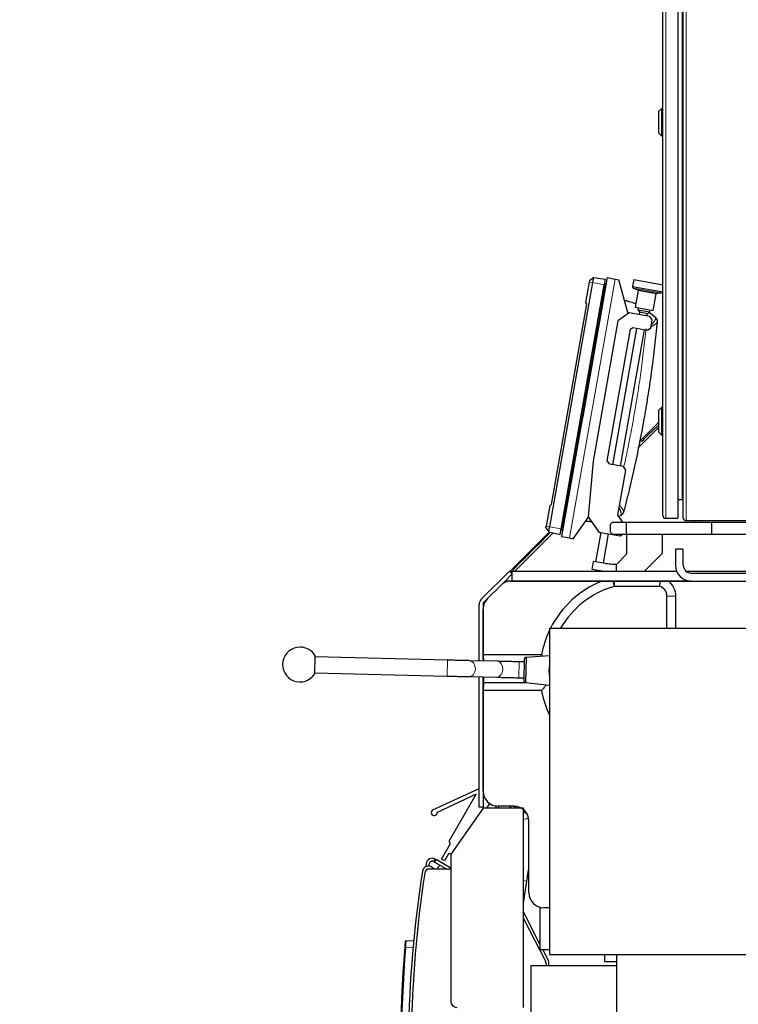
# Model space of a CAD drawing. Header units: inches. Extents: x 0 to 20790, y -12 to 14700.
# Tile 139 of 191: x 8744 to 9466, y 6062 to 7050. Entities that reach past the tile are written whole.
import ezdxf

# ---------------------------------------------------------------- set-up
doc = ezdxf.new("R2010")
doc.units = ezdxf.units.IN
doc.layers.add('1', color=7, linetype='Continuous', true_color=0xffffff)
doc.layers.add('254', color=7, linetype='Continuous', true_color=0xffffff)
doc.styles.add('latin_extended', font='simplex.shx')
doc.dimstyles.get("Standard").update_dxf_attribs({"dimtxt": 0.18, "dimasz": 0.18, "dimexe": 0.18, "dimexo": 0.0625, "dimgap": 0.09, "dimtad": 0, "dimtih": 1, "dimtoh": 1, "dimdec": 4, "dimzin": 0, "dimdsep": 46, "dimtxsty": 'Standard', "dimcen": 0.09, "dimadec": 0, "dimazin": 0, "dimtfac": 1, "dimtdec": 4, "dimtofl": 0, "dimtmove": 0, "dimatfit": 3, "dimfxl": 1, "dimtolj": 1, "dimtzin": 0, "dimarcsym": 0})

# ---------------------------------------------------------------- blocks, each defined once
blk = doc.blocks.new('_U2')
at = {"layer": '254', "color": 3, "linetype": 'Continuous', "lineweight": 13, "transparency": 16777216}
for p, q in [((10175.51, 7381.75), (8623.02, 7381.75)), ((8658.02, 5047.06), (8658.02, 7259.25)), ((10017.7, 4924.56), (8623.02, 4924.56))]:
    blk.add_line(p, q, dxfattribs=at)
at = {"layer": '254', "color": 3, "transparency": 16777216}
for points in [[(8678.44, 7259.25), (8637.61, 7259.25), (8658.02, 7381.75)], [(8637.61, 5047.06), (8678.44, 5047.06), (8658.02, 4924.56)]]:
    blk.add_solid(points, dxfattribs=at)
at = {"layer": 'Defpoints', "color": 0, "transparency": 16777216}
for p in [(8658.02, 7381.75), (10210.51, 7381.75), (10052.7, 4924.56)]:
    blk.add_point(p, dxfattribs=at)
at = {"layer": '254', "color": 2, "lineweight": 13, "transparency": 16777216, "insert": (8474.27, 5937.32), "char_height": 122.5, "attachment_point": 1, "rotation": 90, "style": 'latin_extended'}
blk.add_mtext('\\A1;2457', dxfattribs=at)
blk = doc.blocks.new('_U9')
at = {"layer": '254', "color": 3, "linetype": 'Continuous', "lineweight": 13, "transparency": 16777216}
for p, q in [((10052.7, 4959.56), (10052.7, 8046.75)), ((10210.51, 7416.75), (10210.51, 8046.75)), ((10052.7, 8011.75), (9376.03, 8011.75)), ((9930.2, 8011.75), (9807.7, 8011.75)), ((10052.7, 8011.75), (10210.51, 8011.75)), ((10333.01, 8011.75), (10455.51, 8011.75))]:
    blk.add_line(p, q, dxfattribs=at)
at = {"layer": '254', "color": 3, "transparency": 16777216}
for points in [[(9930.2, 7991.33), (9930.2, 8032.17), (10052.7, 8011.75)], [(10333.01, 8032.17), (10333.01, 7991.33), (10210.51, 8011.75)]]:
    blk.add_solid(points, dxfattribs=at)
at = {"layer": 'Defpoints', "color": 0, "transparency": 16777216}
for p in [(10210.51, 8011.75), (10210.51, 7381.75), (10052.7, 4924.56)]:
    blk.add_point(p, dxfattribs=at)
at = {"layer": '254', "color": 2, "lineweight": 13, "transparency": 16777216, "insert": (9437.28, 8195.5), "char_height": 122.5, "attachment_point": 1, "style": 'latin_extended'}
blk.add_mtext('\\A1;158', dxfattribs=at)

msp = doc.modelspace()

# ---------------------------------------------------------------- linework, layer by layer
at = {"layer": '1', "color": 110, "linetype": 'Continuous', "lineweight": 13}
for p, q in [((9413.495, 7347.057), (9413.495, 6547.057)), ((9393.07, 7344.557), (9393.07, 6549.557)), ((9409.395, 6568.557), (9409.395, 7325.557)), ((9342.112, 6789.808), (9296.269, 6529.818)), ((9316.189, 6786.763), (9319.634, 6786.155)), ((9319.634, 6786.155), (9331.158, 6784.123)), ((9332.611, 6783.516), (9331.668, 6783.682)), ((9360.833, 6780.625), (9388.346, 6775.774)), ((9364.922, 6778.844), (9383.895, 6775.499)), ((9365.214, 6778.299), (9383.433, 6775.087)), ((9427.695, 6547.057), (9427.695, 6545.557)), ((9272.951, 6541.546), (9276.395, 6540.938)), ((9276.395, 6540.938), (9287.92, 6538.906)), ((9289.494, 6538.987), (9288.552, 6539.154)), ((9339.765, 6486.557), (9341.28, 6481.182)), ((9403.195, 6471.557), (9394.195, 6471.557)), ((9173.555, 6391.177), (9173.947, 6407.172)), ((9245.536, 6389.492), (9245.927, 6405.487)), ((9162.395, 6207.019), (9160.895, 6204.421)), ((9250.196, 6185.915), (9253.545, 6185.408)), ((9139.342, 6119.185), (9131.852, 6118.792))]:
    msp.add_line(p, q, dxfattribs=at)
at = {"layer": '1', "color": 2, "linetype": 'Continuous', "lineweight": 25}
for p, q in [((9390.07, 6552.557), (9390.07, 7341.557)), ((9405.07, 7344.557), (9405.07, 6549.557)), ((9410.695, 6549.857), (9410.695, 7344.257)), ((9389.07, 6961.157), (9386.07, 6958.157)), ((9390.07, 6961.157), (9389.07, 6961.157)), ((9389.07, 6933.157), (9389.07, 6961.157)), ((9386.07, 6936.157), (9386.07, 6958.157)), ((9386.07, 6936.157), (9389.07, 6933.157)), ((9389.07, 6933.157), (9390.07, 6933.157)), ((9334.233, 6791.197), (9288.39, 6531.208)), ((9316.452, 6788.251), (9320.525, 6791.211)), ((9320.525, 6791.211), (9319.634, 6786.155)), ((9320.525, 6791.211), (9332.121, 6789.581)), ((9334.233, 6791.197), (9342.112, 6789.808)), ((9319.634, 6786.155), (9276.395, 6540.938)), ((9287.92, 6538.906), (9331.158, 6784.123)), ((9316.189, 6786.763), (9312.556, 6766.156)), ((9316.452, 6788.251), (9316.189, 6786.763)), ((9332.121, 6789.581), (9331.158, 6784.123)), ((9332.871, 6783.47), (9332.864, 6783.471)), ((9332.89, 6783.617), (9332.896, 6783.615)), ((9342.112, 6789.808), (9346.051, 6789.113)), ((9355.205, 6754.951), (9346.051, 6789.113)), ((9360.868, 6789.22), (9359.642, 6782.265)), ((9359.642, 6782.265), (9390.026, 6776.907)), ((9360.868, 6789.22), (9390.071, 6784.071)), ((9360.833, 6780.625), (9364.922, 6778.844)), ((9365.214, 6778.299), (9362.262, 6761.558)), ((9380.481, 6758.345), (9383.433, 6775.087)), ((9383.895, 6775.499), (9388.346, 6775.774)), ((9390.026, 6776.907), (9390.07, 6777.159)), ((9313.51, 6764.503), (9278.046, 6563.379)), ((9312.556, 6766.156), (9313.51, 6764.503)), ((9362.262, 6761.558), (9380.481, 6758.345)), ((9356.425, 6755.806), (9344.84, 6747.694)), ((9377.106, 6752.159), (9356.425, 6755.806)), ((9365.463, 6760.993), (9365.116, 6759.024)), ((9365.116, 6759.024), (9366.738, 6756.707)), ((9365.116, 6759.024), (9376.933, 6756.94)), ((9366.738, 6756.707), (9366.273, 6754.069)), ((9366.738, 6756.707), (9374.616, 6755.317)), ((9374.151, 6752.68), (9374.616, 6755.317)), ((9374.616, 6755.317), (9376.933, 6756.94)), ((9376.406, 6756.57), (9382.62, 6751.356)), ((9376.933, 6756.94), (9377.281, 6758.909)), ((9379.539, 6748.684), (9377.106, 6752.159)), ((9344.84, 6747.694), (9320.009, 6606.867)), ((9378.15, 6740.805), (9379.539, 6748.684)), ((9334.317, 6607.39), (9357.586, 6739.354)), ((9363.842, 6740.282), (9339.705, 6603.394)), ((9347.583, 6602.004), (9371.72, 6738.893)), ((9357.586, 6739.354), (9359.903, 6740.976)), ((9359.903, 6740.976), (9374.675, 6738.372)), ((9374.675, 6738.372), (9378.15, 6740.805)), ((9389.07, 6661.157), (9386.07, 6658.157)), ((9386.07, 6636.157), (9386.07, 6658.157)), ((9390.07, 6661.157), (9389.07, 6661.157)), ((9389.07, 6633.157), (9389.07, 6661.157)), ((9386.069, 6646.012), (9366.258, 6626.202)), ((9378.793, 6636.327), (9386.07, 6643.33)), ((9364.939, 6619.83), (9386.07, 6640.961)), ((9371.234, 6629.399), (9378.439, 6636.333)), ((9378.439, 6636.333), (9378.793, 6636.327)), ((9386.07, 6636.157), (9389.07, 6633.157)), ((9389.07, 6633.157), (9390.07, 6633.157)), ((9368.683, 6626.597), (9371.227, 6629.046)), ((9371.227, 6629.046), (9371.234, 6629.399)), ((9320.009, 6606.867), (9315.119, 6550.977)), ((9336.75, 6603.914), (9334.317, 6607.39)), ((9350.538, 6601.483), (9336.75, 6603.914)), ((9344.983, 6552.707), (9352.971, 6598.008)), ((9352.971, 6598.008), (9350.538, 6601.483)), ((9405.07, 6568.557), (9409.395, 6568.557)), ((9276.584, 6562.152), (9272.951, 6541.546)), ((9278.046, 6563.379), (9276.584, 6562.152)), ((9300.208, 6529.124), (9315.314, 6550.698)), ((9315.119, 6550.977), (9325.753, 6535.789)), ((9339.695, 6545.557), (9337.695, 6543.557)), ((9339.695, 6545.557), (9353.695, 6545.557)), ((9349.99, 6545.557), (9344.983, 6552.707)), ((9347.485, 6552.097), (9345.832, 6551.495)), ((9353.695, 6545.557), (9439.452, 6545.557)), ((9353.695, 6533.557), (9353.695, 6545.557)), ((9393.07, 6549.557), (9405.07, 6549.557)), ((9787.895, 6547.057), (9413.495, 6547.057)), ((9421.695, 6547.057), (9421.695, 6545.557)), ((9439.452, 6545.557), (9496.195, 6545.557)), ((9439.452, 6533.557), (9439.452, 6545.557)), ((9275.863, 6535.807), (9236.354, 6496.298)), ((9241.666, 6496.557), (9280.03, 6534.922)), ((9270.77, 6529.039), (9277.244, 6535.513)), ((9272.688, 6540.057), (9272.951, 6541.546)), ((9272.688, 6540.057), (9275.504, 6535.883)), ((9275.504, 6535.883), (9276.395, 6540.938)), ((9275.504, 6535.883), (9286.957, 6533.448)), ((9286.957, 6533.448), (9287.92, 6538.906)), ((9289.373, 6538.3), (9288.257, 6537.481)), ((9289.373, 6538.3), (9288.257, 6537.482)), ((9289.72, 6538.79), (9289.72, 6538.79)), ((9289.727, 6538.789), (9289.72, 6538.79)), ((9289.723, 6538.79), (9289.72, 6538.79)), ((9289.72, 6538.789), (9289.72, 6538.789)), ((9289.754, 6538.94), (9289.747, 6538.941)), ((9327.723, 6535.442), (9322.506, 6505.853)), ((9325.753, 6535.789), (9347.419, 6531.969)), ((9330.384, 6504.464), (9335.601, 6534.053)), ((9337.695, 6535.557), (9337.695, 6543.557)), ((9337.695, 6535.557), (9339.695, 6533.557)), ((9264.052, 6521.968), (9270.77, 6528.685)), ((9270.77, 6528.685), (9270.77, 6529.039)), ((9288.39, 6531.208), (9296.269, 6529.818)), ((9296.269, 6529.818), (9300.208, 6529.124)), ((9339.695, 6533.557), (9353.695, 6533.557)), ((9347.419, 6531.969), (9349.687, 6533.557)), ((9353.695, 6533.557), (9353.695, 6513.888)), ((9353.695, 6533.557), (9439.452, 6533.557)), ((9389.695, 6514.557), (9389.695, 6533.557)), ((9439.452, 6533.557), (9496.195, 6533.557)), ((9249.91, 6507.826), (9256.628, 6514.543)), ((9256.628, 6514.897), (9263.699, 6521.968)), ((9256.628, 6514.543), (9256.628, 6514.897)), ((9263.699, 6521.968), (9264.052, 6521.968)), ((9371.696, 6496.558), (9389.695, 6514.557)), ((9410.695, 6518.557), (9402.695, 6518.557)), ((9402.695, 6518.557), (9402.695, 6502.557)), ((9410.695, 6502.557), (9410.695, 6518.557)), ((9242.486, 6500.755), (9249.557, 6507.826)), ((9249.557, 6507.826), (9249.91, 6507.826)), ((9319.183, 6498.316), (9320.572, 6506.194)), ((9332.39, 6504.11), (9320.572, 6506.194)), ((9353.461, 6513.323), (9343.452, 6503.314)), ((9208.039, 6468.587), (9236.052, 6496.6)), ((9236.052, 6496.6), (9238.88, 6493.772)), ((9237.369, 6495.284), (9242.486, 6500.401)), ((9238.895, 6496.557), (9403.864, 6496.557)), ((9238.895, 6486.557), (9238.895, 6496.557)), ((9242.486, 6500.401), (9242.486, 6500.755)), ((9329.154, 6496.557), (9319.183, 6498.316)), ((9323.284, 6497.312), (9326.731, 6496.704)), ((9343.194, 6503.141), (9343.194, 6496.558)), ((9413.413, 6496.557), (9549.5, 6496.557)), ((9418.695, 6494.557), (9780.269, 6494.557)), ((9231.666, 6486.557), (9209.695, 6464.587)), ((9238.88, 6493.772), (9231.666, 6486.557)), ((9339.106, 6486.557), (9231.666, 6486.557)), ((9237.922, 6486.557), (9329.13, 6486.557)), ((9238.88, 6493.772), (9238.895, 6493.787)), ((9238.895, 6486.557), (9339.113, 6486.557)), ((9387.371, 6486.557), (9340.817, 6486.557)), ((9418.588, 6486.557), (9341.48, 6486.557)), ((9341.481, 6486.557), (9418.596, 6486.557)), ((9395.857, 6486.557), (9418.596, 6486.557)), ((9418.695, 6486.557), (9780.269, 6486.557)), ((9214.086, 6468.948), (9227.296, 6482.158)), ((9386.753, 6481.225), (9341.435, 6481.225)), ((9394.195, 6439.157), (9394.195, 6471.557)), ((9403.195, 6439.157), (9403.195, 6471.557)), ((9205.695, 6406.425), (9205.695, 6462.93)), ((9209.695, 6464.587), (9209.695, 6406.335)), ((9209.695, 6412.557), (9209.695, 6458.348)), ((9276.345, 6439.157), (9575.545, 6439.157)), ((9276.345, 6439.157), (9276.345, 6111.557)), ((9040.571, 6393.433), (9041.011, 6411.428)), ((9173.947, 6407.172), (9040.987, 6410.428)), ((9223.723, 6406.015), (9196.124, 6406.644)), ((9209.695, 6406.334), (9209.695, 6412.557)), ((9268.346, 6412.557), (9209.695, 6412.557)), ((9209.695, 6412.557), (9209.913, 6406.33)), ((9250.925, 6405.365), (9245.927, 6405.487)), ((9250.99, 6408.034), (9250.469, 6386.7)), ((9252.861, 6409.981), (9252.242, 6384.664)), ((9276.345, 6411.496), (9252.861, 6409.981)), ((9040.595, 6394.433), (9173.555, 6391.177)), ((9195.759, 6390.648), (9223.358, 6390.019)), ((9205.695, 6259.572), (9205.695, 6390.42)), ((9209.695, 6376.557), (9209.695, 6390.331)), ((9209.695, 6390.328), (9209.695, 6278.263)), ((9209.975, 6390.325), (9209.975, 6384.557)), ((9245.536, 6389.492), (9250.534, 6389.37)), ((9209.975, 6384.557), (9209.695, 6376.557)), ((9209.695, 6275.548), (9209.695, 6376.557)), ((9268.346, 6376.557), (9209.695, 6376.557)), ((9253.178, 6384.557), (9209.975, 6384.557)), ((9252.242, 6384.664), (9276.345, 6381.922)), ((9159.28, 6256.792), (9205.695, 6278.399)), ((9209.695, 6278.264), (9209.695, 6259.572)), ((9202.767, 6272.624), (9163.532, 6254.359)), ((9175.612, 6225.529), (9202.767, 6272.624)), ((9209.571, 6258.514), (9178.281, 6213.826)), ((9209.695, 6259.572), (9205.695, 6259.572)), ((9250.195, 6258.514), (9209.571, 6258.514)), ((9215.913, 6263.391), (9213.1, 6258.513)), ((9240.705, 6260.557), (9224.686, 6260.557)), ((9240.362, 6260.558), (9243.902, 6258.514)), ((9250.195, 6058.561), (9250.195, 6258.514)), ((9250.195, 6254.881), (9253.853, 6252.769)), ((9255.695, 6173.548), (9255.695, 6245.567)), ((9167.782, 6207.414), (9176.921, 6223.265)), ((9176.921, 6223.265), (9175.612, 6225.529)), ((9174.9, 6212.751), (9170.814, 6205.665)), ((9177.68, 6212.746), (9174.9, 6212.751)), ((9177.195, 6210.384), (9177.195, 6064.561)), ((9152.562, 6202.95), (9152.254, 6200.023)), ((9155.318, 6200.472), (9155.545, 6202.637)), ((9160.298, 6197.561), (9158.518, 6199.078)), ((9160.029, 6204.921), (9161.529, 6207.519)), ((9160.895, 6204.421), (9160.029, 6204.921)), ((9160.895, 6204.421), (9172.778, 6197.56)), ((9161.529, 6207.519), (9162.395, 6207.019)), ((9177.196, 6198.474), (9162.395, 6207.019)), ((9163.327, 6197.561), (9166.444, 6201.217)), ((9170.814, 6205.665), (9167.782, 6207.414)), ((9155.978, 6197.561), (9177.195, 6197.561)), ((9250.195, 6163.31), (9253.545, 6185.408)), ((9266.695, 6159.099), (9266.695, 6116.557)), ((9276.347, 6158.557), (9270.686, 6158.557)), ((9266.695, 6122.115), (9250.196, 6154.497)), ((9250.196, 6147.889), (9272.482, 6104.149)), ((9132.333, 6125.308), (9139.95, 6125.708)), ((9266.695, 6116.557), (9276.346, 6116.557)), ((9275.155, 6105.511), (9269.526, 6116.558)), ((9276.345, 6111.557), (9575.545, 6111.557)), ((9331.695, 6111.557), (9331.695, 6104.557)), ((9343.645, 6111.557), (9343.645, 5958.557)), ((9257.695, 6100.561), (9257.695, 6050.561)), ((9257.695, 6100.561), (9343.645, 6100.561)), ((9272.809, 6102.788), (9272.809, 6100.559)), ((9275.809, 6100.559), (9275.809, 6102.788)), ((9331.695, 6104.557), (9343.648, 6104.557))]:
    msp.add_line(p, q, dxfattribs=at)
for centre, radius, start, end in [((9361.632, 6782.459), 2, 185.575785, 246.459284), ((9364.722, 6778.386), 0.5, 350, 66.459284), ((9383.926, 6775), 0.5, 93.540716, 170), ((9388.222, 6777.77), 2, 273.540716, 334.424215), ((9409.395, 6567.257), 1.3, 0, 90), ((9393.07, 6552.557), 3, 180, 270), ((9413.495, 6549.857), 2.8, 180, 270), ((9352.895, 6513.888), 0.8, 315, 0), ((9323.458, 6498.296), 1, 216.335116, 260), ((9326.905, 6497.688), 1, 260, 303.664884), ((9342.886, 6503.879), 0.8, 292.614253, 315), ((9418.695, 6502.557), 16, 180, 270), ((9418.695, 6502.557), 8, 180, 270), ((9365.695, 6394.557), 99, 111.675137, 153.223504), ((9384.195, 6471.557), 19, 0, 52.136354), ((9365.695, 6394.557), 90, 105.740549, 150.292933), ((9343.993, 6471.557), 10, 104.817624, 105.740549), ((9384.195, 6471.557), 10, 0, 75.182376), ((9213.695, 6462.93), 8, 135, 180), ((9365.695, 6394.557), 99, 154.491666, 169.524318), ((9025.787, 6402.798), 17.5, 90, 327.64765), ((9025.787, 6402.798), 17.5, 29.547096, 90), ((9290.718, 6396.39), 15, 163.366875, 180), ((9290.718, 6396.39), 15, 180, 196.633125), ((9365.695, 6394.557), 99, 190.475682, 205.508509), ((9160.546, 6254.072), 3, 114.962938, 5.494194), ((9158.529, 6202.323), 6, 60, 173.99935), ((9183.195, 6210.384), 6, 145, 180), ((9154.626, 6194.512), 6, 49.55, 171.176235), ((9158.529, 6202.323), 3, 60, 173.99935), ((10337.459, 6010.897), 1203, 171.176235, 187.058833), ((10337.255, 6011.98), 1200, 171.308528, 186.912228), ((9155.978, 6192.561), 5, 90, 171.308528), ((9154.626, 6194.512), 3, 81.412273, 168.038658), ((10326.619, 6017.508), 1200, 175.154216, 184.845784), ((9132.385, 6124.31), 1, 93, 174.889549), ((10326.567, 6017.508), 1199, 175.154216, 184.845784), ((9269.809, 6102.788), 3, 0, 27), ((9269.809, 6102.788), 6, 0, 27), ((9183.195, 6064.561), 6, 180, 270)]:
    msp.add_arc(centre, radius, start, end, dxfattribs=at)
at = {"layer": '1', "color": 110, "linetype": 'Continuous', "lineweight": 13}
for centre, major_axis, ratio, start_param, end_param in [((9330.957, 6783.807), (0.985, -0.174), 0.0000455, 0.7635656, 1.427001), ((9331.935, 6783.635), (0.936, -0.165), 0.0000455, 0.1205485, 0.7635417), ((9379.36, 6747.037), (4.978, -0.468), 0.9597088, 0, 0.8879721), ((9345.899, 6557.269), (-4.838, 1.262), 0.9597088, 2.2536204, 3.1415927), ((9288.811, 6539.066), (0.936, -0.165), 1, 5.5196436, 6.1626368), ((9195.942, 6398.646), (0.182, 7.998), 0.7398986, 3.1410876, 6.2806186), ((9223.541, 6398.017), (0.182, 7.998), 0.7398986, 3.1416767, 6.2831711), ((9244.712, 6267.24), (20.763, -3.148), 0.9947948, 3.6182921, 3.7236336), ((9246.411, 6278.449), (20.763, -3.148), 0.9947948, 4.3209289, 4.5595918), ((9244.712, 6267.24), (20.763, -3.148), 0.9947948, 5.1263548, 5.3883832), ((9131.904, 6118.792), (-0.996, 0.084), 0.0044271, 0, 1.5186238)]:
    msp.add_ellipse(centre, major_axis=major_axis, ratio=ratio, start_param=start_param, end_param=end_param, dxfattribs=at)
at = {"layer": '1', "color": 2, "linetype": 'Continuous', "lineweight": 25}
for centre, major_axis, ratio, start_param, end_param in [((9331.131, 6784.791), (-0.985, 0.174), 0.9999989, 3.9057543, 4.5685936), ((9331.942, 6783.668), (-0.936, 0.165), 0.9999989, 3.3452444, 3.9051341), ((9287.665, 6538.288), (0.985, -0.174), 1, 4.8561843, 5.5196197), ((9287.666, 6538.288), (0.985, -0.174), 0.9999989, 4.8561844, 5.519311), ((9287.84, 6539.279), (0.985, -0.174), 0.0014601, 0.7635651, 1.4270009), ((9288.812, 6539.066), (0.936, -0.165), 0.9999989, 5.5196442, 6.1626373), ((9288.818, 6539.105), (0.936, -0.165), 0.0014601, 0.1205484, 0.7635412), ((9342.886, 6503.879), (0, 0.8), 1, 3.116854, 3.5362858), ((9237.922, 6471.557), (-15.018, 0), 0.9987828, 4.712389, 5.4983961), ((9224.705, 6458.34), (-13.868, 5.744), 0.9992864, 5.8907385, 6.6756321), ((9224.705, 6275.567), (-10.62, -10.62), 0.9987828, 5.4983961, 7.0679745), ((9240.686, 6245.548), (10.62, 10.62), 0.9987828, 5.4983961, 7.0679745), ((9270.705, 6173.567), (-10.62, -10.62), 0.9987828, 5.4983961, 7.0679745)]:
    msp.add_ellipse(centre, major_axis=major_axis, ratio=ratio, start_param=start_param, end_param=end_param, dxfattribs=at)
at = {"layer": '1', "color": 110, "linetype": 'Continuous', "lineweight": 13}
for points in [[(9288.552, 6539.154), (9302.924, 6620.664), (9317.296, 6702.173), (9331.668, 6783.682)], [(9332.611, 6783.516), (9318.239, 6702.007), (9303.867, 6620.498), (9289.494, 6538.987)]]:
    msp.add_open_spline(points, degree=3, dxfattribs=at)
at = {"layer": '1', "color": 2, "linetype": 'Continuous', "lineweight": 25}
for points, degree in [([(9332.864, 6783.471), (9318.492, 6701.962), (9304.12, 6620.453), (9289.747, 6538.941)], 3), ([(9331.962, 6785.347), (9331.769, 6785.631), (9331.443, 6785.741)], 2), ([(9332.731, 6784.196), (9331.962, 6785.347)], 1), ([(9332.731, 6784.196), (9332.731, 6784.197), (9332.709, 6784.071), (9332.656, 6783.77), (9332.611, 6783.516)], 3), ([(9382.62, 6751.356), (9382.879, 6751.138), (9383.38, 6750.626), (9383.993, 6749.634), (9384.382, 6748.43), (9384.428, 6747.522), (9384.384, 6747.059)], 3), ([(9288.257, 6537.481), (9288.257, 6537.482), (9288.32, 6537.843), (9288.471, 6538.7), (9288.552, 6539.154)], 3), ([(9288.257, 6537.481), (9289.373, 6538.3)], 1), ([(9289.494, 6538.987), (9289.449, 6538.729), (9289.395, 6538.427), (9289.373, 6538.3), (9289.373, 6538.3)], 3), ([(9289.747, 6538.941), (9289.72, 6538.791), (9289.72, 6538.79)], 2), ([(9289.723, 6538.79), (9289.722, 6538.79), (9289.727, 6538.789)], 2), ([(9252.861, 6409.981), (9251.148, 6409.69), (9250.99, 6408.034)], 2), ([(9268.346, 6412.557), (9268.764, 6412.055), (9269.184, 6411.553), (9269.606, 6411.052)], 3), ([(9250.469, 6386.7), (9250.608, 6384.971), (9252.242, 6384.664)], 2), ([(9253.545, 6185.408), (9254.275, 6190.22), (9254.993, 6194.954), (9255.7, 6199.619)], 3)]:
    msp.add_open_spline(points, degree=degree, dxfattribs=at)
for points, knots in [([(9332.89, 6783.617), (9332.89, 6783.616), (9332.89, 6783.617), (9332.89, 6783.626), (9332.891, 6783.652), (9332.891, 6783.681), (9332.89, 6783.696)], [0, 0, 0, 0, 0.1103471, 0.2591792, 0.6564689, 1, 1, 1, 1]), ([(9351.57, 6768.56), (9351.696, 6768.526), (9351.821, 6768.492), (9352.413, 6768.331), (9353.344, 6768.075), (9354.274, 6767.814), (9355.202, 6767.55), (9355.666, 6767.417), (9357.058, 6767.013), (9357.984, 6766.739), (9359.833, 6766.181), (9360.756, 6765.896), (9362.089, 6765.478), (9362.499, 6765.348), (9362.909, 6765.217)], [0, 0, 0, 0, 0.0331128, 0.0331128, 0.1556393, 0.2781658, 0.2781658, 0.4006923, 0.4006923, 0.6457453, 0.6457453, 0.8907983, 0.8907983, 1, 1, 1, 1]), ([(9384.338, 6746.569), (9383.582, 6738.536), (9382.745, 6730.51), (9381.369, 6718.483), (9380.889, 6714.477), (9380.14, 6708.469), (9379.885, 6706.467), (9379.365, 6702.464), (9379.1, 6700.463), (9377.751, 6690.462), (9376.59, 6682.474), (9374.728, 6670.508), (9374.087, 6666.523), (9373.096, 6660.549), (9372.761, 6658.558), (9372.08, 6654.579), (9371.734, 6652.59), (9369.981, 6642.649), (9368.499, 6634.714), (9365.376, 6618.878), (9363.735, 6610.977), (9360.293, 6595.209), (9358.493, 6587.343), (9356.143, 6577.531), (9355.668, 6575.57), (9354.708, 6571.65), (9353.254, 6565.774), (9351.756, 6559.911), (9350.737, 6556.007)], [0, 0, 0, 0, 0.125, 0.125, 0.1875, 0.1875, 0.21875, 0.21875, 0.25, 0.25, 0.375, 0.375, 0.4375, 0.4375, 0.46875, 0.46875, 0.5, 0.5, 0.625, 0.625, 0.75, 0.75, 0.875, 0.875, 0.90625, 0.90625, 0.9375, 1, 1, 1, 1]), ([(9384.384, 6747.059), (9384.384, 6747.059), (9384.384, 6747.059), (9384.384, 6747.058), (9384.384, 6747.058), (9384.384, 6747.057), (9384.383, 6747.05), (9384.382, 6747.039), (9384.38, 6747.01), (9384.377, 6746.98), (9384.369, 6746.899), (9384.365, 6746.849), (9384.353, 6746.726), (9384.346, 6746.653), (9384.338, 6746.569)], [0, 0, 0, 0, 0.0006736, 0.0006736, 0.0309563, 0.0622157, 0.1247347, 0.2497726, 0.2497726, 0.4998484, 0.4998484, 0.7499242, 0.7499242, 1, 1, 1, 1]), ([(9350.613, 6555.531), (9350.495, 6555.081), (9350.141, 6554.244), (9349.365, 6553.245), (9348.449, 6552.522), (9347.803, 6552.212), (9347.485, 6552.097)], [0, 0, 0, 0, 0.25, 0.5, 0.75, 1, 1, 1, 1]), ([(9350.737, 6556.007), (9350.716, 6555.925), (9350.697, 6555.855), (9350.666, 6555.735), (9350.653, 6555.686), (9350.633, 6555.608), (9350.625, 6555.579), (9350.618, 6555.55), (9350.615, 6555.539), (9350.613, 6555.533), (9350.613, 6555.531), (9350.613, 6555.531), (9350.613, 6555.531)], [0, 0, 0, 0, 0.2506168, 0.2506168, 0.5012337, 0.5012337, 0.7518505, 0.7518505, 0.8771589, 0.9398131, 0.9711402, 1, 1, 1, 1]), ([(9318.53, 6546.102), (9318.068, 6546.13), (9317.607, 6546.16), (9316.664, 6546.223), (9316.182, 6546.256), (9315.219, 6546.326), (9314.256, 6546.399), (9313.294, 6546.477), (9312.683, 6546.528), (9312.552, 6546.539), (9312.422, 6546.55)], [0, 0, 0, 0, 0.2264396, 0.2264396, 0.4629301, 0.4629301, 0.6994206, 0.9359111, 0.9359111, 1, 1, 1, 1]), ([(9342.867, 6503.08), (9341.989, 6503.101), (9341.112, 6503.139), (9339.362, 6503.245), (9338.487, 6503.314), (9336.741, 6503.484), (9335.869, 6503.586), (9334.128, 6503.822), (9333.258, 6503.957), (9332.39, 6504.11)], [0, 0, 0, 0, 0.25, 0.25, 0.5, 0.5, 0.75, 0.75, 1, 1, 1, 1]), ([(9339.765, 6486.557), (9337.962, 6486.557), (9336.175, 6486.557), (9332.632, 6486.557), (9330.874, 6486.557), (9329.13, 6486.557)], [0, 0, 0, 0, 0.5, 0.5, 1, 1, 1, 1]), ([(9340.817, 6486.557), (9340.729, 6486.557), (9340.641, 6486.557), (9340.465, 6486.557), (9340.377, 6486.557), (9340.113, 6486.557), (9339.939, 6486.557), (9339.765, 6486.557)], [0, 0, 0, 0, 0.25, 0.25, 0.5, 0.5, 1, 1, 1, 1]), ([(9340.817, 6486.557), (9340.91, 6485.668), (9341.007, 6484.779), (9341.212, 6483.001), (9341.32, 6482.113), (9341.435, 6481.225)], [0, 0, 0, 0, 0.5, 0.5, 1, 1, 1, 1]), ([(9387.371, 6486.557), (9387.278, 6485.668), (9387.181, 6484.779), (9386.976, 6483.001), (9386.868, 6482.113), (9386.753, 6481.225)], [0, 0, 0, 0, 0.5, 0.5, 1, 1, 1, 1]), ([(9395.857, 6486.557), (9395.529, 6486.557), (9395.199, 6486.557), (9394.534, 6486.557), (9394.198, 6486.557), (9393.521, 6486.557), (9393.179, 6486.557), (9392.488, 6486.557), (9392.139, 6486.557), (9391.432, 6486.557), (9391.075, 6486.557), (9390.622, 6486.557), (9390.531, 6486.557), (9390.349, 6486.557), (9390.257, 6486.557), (9389.982, 6486.557), (9389.798, 6486.557), (9388.876, 6486.557), (9388.129, 6486.557), (9387.371, 6486.557)], [0, 0, 0, 0, 0.125, 0.125, 0.25, 0.25, 0.375, 0.375, 0.5, 0.5, 0.625, 0.625, 0.65625, 0.65625, 0.6875, 0.6875, 0.75, 0.75, 1, 1, 1, 1]), ([(9196.124, 6406.644), (9194.707, 6406.677), (9191.629, 6406.748), (9186.188, 6406.876), (9180.183, 6407.02), (9176.06, 6407.121), (9173.947, 6407.172)], [0, 0, 0, 0, 0.2500173, 0.4999781, 0.7499493, 1, 1, 1, 1]), ([(9245.927, 6405.487), (9243.812, 6405.539), (9239.686, 6405.639), (9233.674, 6405.783), (9228.225, 6405.911), (9225.142, 6405.983), (9223.723, 6406.015)], [0, 0, 0, 0, 0.2500075, 0.4999786, 0.74996, 1, 1, 1, 1]), ([(9173.555, 6391.177), (9175.67, 6391.125), (9179.797, 6391.025), (9185.808, 6390.881), (9191.256, 6390.752), (9194.34, 6390.681), (9195.759, 6390.648)], [0, 0, 0, 0, 0.2500068, 0.4999763, 0.7499596, 1, 1, 1, 1]), ([(9223.358, 6390.019), (9224.774, 6389.987), (9227.853, 6389.916), (9233.295, 6389.787), (9239.3, 6389.643), (9243.423, 6389.543), (9245.536, 6389.492)], [0, 0, 0, 0, 0.2500175, 0.4999768, 0.7499498, 1, 1, 1, 1]), ([(9273.233, 6382.284), (9272.629, 6381.594), (9272.029, 6380.902), (9270.391, 6378.997), (9269.363, 6377.78), (9268.346, 6376.557)], [0, 0, 0, 0, 0.3640194, 0.3640194, 1, 1, 1, 1]), ([(9222.567, 6261.272), (9222.512, 6260.907), (9222.388, 6260.089), (9222.255, 6259.218), (9222.182, 6258.733)], [0, 0, 0, 0, 0.4605409, 1, 1, 1, 1]), ([(9131.389, 6124.399), (9131.389, 6124.398), (9131.389, 6124.396), (9131.388, 6124.388), (9131.387, 6124.381), (9131.385, 6124.354), (9131.38, 6124.301), (9131.372, 6124.213), (9131.365, 6124.134), (9131.363, 6124.106), (9131.359, 6124.059), (9131.357, 6124.043), (9131.354, 6124.011), (9131.353, 6123.994), (9131.345, 6123.906), (9131.338, 6123.829), (9131.323, 6123.658), (9131.315, 6123.565), (9131.297, 6123.364), (9131.287, 6123.256), (9131.275, 6123.111), (9131.272, 6123.082), (9131.267, 6123.022), (9131.259, 6122.932), (9131.25, 6122.838), (9131.234, 6122.647), (9131.21, 6122.38), (9131.185, 6122.09), (9131.168, 6121.902), (9131.165, 6121.864), (9131.158, 6121.787), (9131.155, 6121.748), (9131.145, 6121.631), (9131.138, 6121.552), (9131.117, 6121.313), (9131.089, 6120.988), (9131.06, 6120.651), (9131.038, 6120.393), (9131.03, 6120.306), (9131.019, 6120.175), (9131.015, 6120.131), (9131.007, 6120.042), (9131.004, 6119.998), (9130.985, 6119.776), (9130.954, 6119.419), (9130.923, 6119.058), (9130.908, 6118.877)], [0, 0, 0, 0, 0.0279796, 0.0279796, 0.0593351, 0.0593351, 0.1220461, 0.1847571, 0.1847571, 0.2161126, 0.2161126, 0.2317903, 0.2317903, 0.247468, 0.247468, 0.310179, 0.310179, 0.37289, 0.37289, 0.435601, 0.435601, 0.4512788, 0.4512788, 0.4669565, 0.498312, 0.498312, 0.561023, 0.623734, 0.623734, 0.6394118, 0.6394118, 0.6550895, 0.6550895, 0.686445, 0.686445, 0.749156, 0.811867, 0.811867, 0.8432225, 0.8432225, 0.8589003, 0.8589003, 0.874578, 0.874578, 0.937289, 1, 1, 1, 1])]:
    msp.add_open_spline(points, degree=3, knots=knots, dxfattribs=at)
at = {"layer": '1', "color": 110, "linetype": 'Continuous', "lineweight": 13}
for points, knots in [([(9378.512, 6742.183), (9378.552, 6742.201), (9378.905, 6742.367), (9379.245, 6742.533), (9379.684, 6742.753), (9379.827, 6742.827), (9380.039, 6742.937), (9380.108, 6742.974), (9380.246, 6743.047), (9380.315, 6743.083), (9380.651, 6743.265), (9381.165, 6743.553), (9381.627, 6743.835), (9382.064, 6744.114), (9382.27, 6744.253), (9382.656, 6744.526), (9382.858, 6744.678), (9383.042, 6744.828), (9383.083, 6744.861), (9383.103, 6744.878), (9383.163, 6744.927), (9383.202, 6744.96), (9383.315, 6745.058), (9383.387, 6745.123), (9383.591, 6745.315), (9383.831, 6745.564), (9384.011, 6745.801), (9384.159, 6746.032), (9384.217, 6746.144), (9384.302, 6746.361), (9384.329, 6746.467), (9384.338, 6746.569)], [0, 0, 0, 0, 0.0113915, 0.101265, 0.101265, 0.1462017, 0.1462017, 0.1686701, 0.1686701, 0.1911385, 0.1911385, 0.281012, 0.3708855, 0.3708855, 0.460759, 0.460759, 0.5506325, 0.5618667, 0.5618667, 0.5731009, 0.5731009, 0.5955692, 0.5955692, 0.640506, 0.640506, 0.7303795, 0.820253, 0.820253, 0.9101265, 0.9101265, 1, 1, 1, 1]), ([(9378.84, 6744.369), (9378.853, 6744.381), (9378.866, 6744.393), (9379.007, 6744.523), (9379.134, 6744.642), (9379.319, 6744.82), (9379.38, 6744.879), (9379.501, 6744.997), (9379.561, 6745.055), (9379.855, 6745.347), (9380.302, 6745.808), (9380.701, 6746.257), (9381.076, 6746.698), (9381.251, 6746.916), (9381.577, 6747.344), (9381.746, 6747.582), (9381.899, 6747.814), (9381.933, 6747.866), (9381.949, 6747.892), (9381.998, 6747.969), (9382.03, 6748.02), (9382.123, 6748.172), (9382.181, 6748.272), (9382.345, 6748.567), (9382.535, 6748.948), (9382.667, 6749.307), (9382.77, 6749.654), (9382.807, 6749.821), (9382.851, 6750.144), (9382.859, 6750.299), (9382.85, 6750.448)], [0, 0, 0, 0, 0.0049751, 0.0049751, 0.0547264, 0.0547264, 0.079602, 0.079602, 0.1044776, 0.1044776, 0.2039801, 0.3034826, 0.3034826, 0.4029851, 0.4029851, 0.5024876, 0.5149254, 0.5149254, 0.5273632, 0.5273632, 0.5522388, 0.5522388, 0.60199, 0.60199, 0.7014925, 0.800995, 0.800995, 0.9004975, 0.9004975, 1, 1, 1, 1]), ([(9382.85, 6750.448), (9382.843, 6750.575), (9382.832, 6750.689), (9382.806, 6750.891), (9382.789, 6750.978), (9382.751, 6751.129), (9382.706, 6751.254), (9382.651, 6751.33), (9382.62, 6751.356)], [0, 0, 0, 0, 0.25, 0.25, 0.5, 0.5, 0.75, 1, 1, 1, 1]), ([(9351.004, 6601.37), (9351.568, 6603.908), (9352.123, 6606.448), (9354.222, 6616.196), (9355.705, 6623.417), (9358.537, 6637.888), (9359.886, 6645.138), (9361.487, 6654.218), (9361.803, 6656.035), (9362.426, 6659.67), (9363.349, 6665.125), (9364.233, 6670.585), (9365.949, 6681.513), (9367.025, 6688.808), (9368.285, 6697.94), (9368.533, 6699.767), (9369.019, 6703.422), (9369.258, 6705.251), (9369.963, 6710.736), (9370.415, 6714.395), (9371.721, 6725.377), (9372.523, 6732.705), (9373.256, 6740.04)], [0, 0, 0, 0, 0.0555271, 0.0555271, 0.2129393, 0.2129393, 0.3703514, 0.3703514, 0.4097045, 0.4097045, 0.4490575, 0.5277636, 0.5277636, 0.6851757, 0.6851757, 0.7245287, 0.7245287, 0.7638818, 0.7638818, 0.8425879, 0.8425879, 1, 1, 1, 1]), ([(9346.323, 6559.955), (9346.331, 6559.939), (9346.339, 6559.924), (9346.427, 6559.752), (9346.505, 6559.598), (9346.619, 6559.367), (9346.656, 6559.291), (9346.73, 6559.139), (9346.766, 6559.063), (9346.942, 6558.688), (9347.205, 6558.102), (9347.537, 6557.266), (9347.718, 6556.737), (9347.877, 6556.223), (9347.955, 6555.942), (9348.019, 6555.671), (9348.033, 6555.611), (9348.04, 6555.581), (9348.059, 6555.492), (9348.097, 6555.316), (9348.128, 6555.145), (9348.181, 6554.812), (9348.228, 6554.388), (9348.23, 6554.006), (9348.209, 6553.645), (9348.186, 6553.475), (9348.117, 6553.156), (9348.071, 6553.008), (9348.012, 6552.871)], [0, 0, 0, 0, 0.0049751, 0.0049751, 0.0547264, 0.0547264, 0.079602, 0.079602, 0.1044776, 0.1044776, 0.2039801, 0.3034826, 0.4029851, 0.4029851, 0.5024876, 0.5149254, 0.5149254, 0.5273632, 0.5273632, 0.5522388, 0.60199, 0.60199, 0.7014925, 0.800995, 0.800995, 0.9004975, 0.9004975, 1, 1, 1, 1]), ([(9346.762, 6562.122), (9346.794, 6562.091), (9347.068, 6561.814), (9347.332, 6561.542), (9347.668, 6561.185), (9347.778, 6561.067), (9347.939, 6560.891), (9347.992, 6560.832), (9348.097, 6560.717), (9348.148, 6560.659), (9348.402, 6560.373), (9348.786, 6559.927), (9349.125, 6559.503), (9349.44, 6559.091), (9349.586, 6558.891), (9349.855, 6558.503), (9349.992, 6558.291), (9350.115, 6558.087), (9350.142, 6558.041), (9350.155, 6558.019), (9350.194, 6557.952), (9350.27, 6557.819), (9350.338, 6557.691), (9350.463, 6557.441), (9350.604, 6557.125), (9350.692, 6556.841), (9350.752, 6556.573), (9350.769, 6556.448), (9350.774, 6556.214), (9350.763, 6556.106), (9350.737, 6556.007)], [0, 0, 0, 0, 0.0113915, 0.101265, 0.101265, 0.1462017, 0.1462017, 0.1686701, 0.1686701, 0.1911385, 0.1911385, 0.281012, 0.3708855, 0.3708855, 0.460759, 0.460759, 0.5506325, 0.5618667, 0.5618667, 0.5731009, 0.5731009, 0.5955692, 0.640506, 0.640506, 0.7303795, 0.820253, 0.820253, 0.9101265, 0.9101265, 1, 1, 1, 1]), ([(9348.012, 6552.871), (9347.961, 6552.754), (9347.913, 6552.65), (9347.819, 6552.47), (9347.773, 6552.393), (9347.686, 6552.265), (9347.601, 6552.163), (9347.523, 6552.11), (9347.485, 6552.097)], [0, 0, 0, 0, 0.25, 0.25, 0.5, 0.5, 0.75, 1, 1, 1, 1]), ([(9131.852, 6118.792), (9131.866, 6119.007), (9131.893, 6119.433), (9131.921, 6119.855), (9131.938, 6120.118), (9131.942, 6120.17), (9131.949, 6120.275), (9131.959, 6120.431), (9131.969, 6120.584), (9131.99, 6120.889), (9132.017, 6121.288), (9132.044, 6121.672), (9132.063, 6121.954), (9132.07, 6122.047), (9132.08, 6122.185), (9132.083, 6122.231), (9132.089, 6122.322), (9132.093, 6122.367), (9132.108, 6122.589), (9132.133, 6122.93), (9132.156, 6123.245), (9132.173, 6123.471), (9132.179, 6123.545), (9132.187, 6123.653), (9132.189, 6123.688), (9132.195, 6123.758), (9132.197, 6123.793), (9132.211, 6123.964), (9132.22, 6124.091), (9132.239, 6124.328), (9132.248, 6124.437), (9132.264, 6124.638), (9132.272, 6124.729), (9132.281, 6124.832), (9132.283, 6124.852), (9132.286, 6124.891), (9132.288, 6124.909), (9132.293, 6124.964), (9132.296, 6124.997), (9132.305, 6125.09), (9132.315, 6125.193), (9132.322, 6125.256), (9132.329, 6125.298), (9132.331, 6125.308), (9132.333, 6125.308)], [0, 0, 0, 0, 0.0625, 0.125, 0.125, 0.140625, 0.140625, 0.15625, 0.1875, 0.1875, 0.25, 0.3125, 0.3125, 0.34375, 0.34375, 0.359375, 0.359375, 0.375, 0.375, 0.4375, 0.5, 0.5, 0.53125, 0.53125, 0.546875, 0.546875, 0.5625, 0.5625, 0.625, 0.625, 0.6875, 0.6875, 0.75, 0.75, 0.765625, 0.765625, 0.78125, 0.78125, 0.8125, 0.8125, 0.875, 0.9375, 0.9375, 1, 1, 1, 1])]:
    msp.add_open_spline(points, degree=3, knots=knots, dxfattribs=at)

# ---------------------------------------------------------------- dimensions: what is measured, and where the dimension line sits
at = {"layer": '254', "color": 2, "linetype": 'Continuous', "lineweight": 13}
dim = msp.add_linear_dim(base=(10210.505, 8011.75), p1=(10052.695, 4924.557), p2=(10210.505, 7381.75), dimstyle='Standard', override={"dimscale": 35, "dimtxt": 3.5, "dimasz": 3.5, "dimexe": 1, "dimexo": 1, "dimgap": 1.75, "dimtad": 1, "dimtih": 1, "dimtoh": 0, "dimdec": 0, "dimlfac": 1, "dimzin": 8, "dimdsep": 46, "dimlunit": 2, "dimtxsty": 'latin_extended', "dimsah": 1, "dimse1": 0, "dimse2": 0, "dimsd1": 0, "dimsd2": 0, "dimclrd": 3, "dimclre": 3, "dimclrt": 2, "dimtol": 0, "dimtm": -0.1, "dimtfac": 0.714286, "dimtdec": 3, "dimtofl": 1, "dimtmove": 0, "dimtzin": 8, "dimlwd": 13, "dimlwe": 13}, dxfattribs=at)
dim.commit()
dim.dimension.update_dxf_attribs({"geometry": '_U9', "text_midpoint": (9583.112, 8011.75), "dimtype": 160})
dim = msp.add_linear_dim(base=(8658.024, 7381.75), p1=(10052.695, 4924.557), p2=(10210.505, 7381.75), angle=90, dimstyle='Standard', override={"dimscale": 35, "dimtxt": 3.5, "dimasz": 3.5, "dimexe": 1, "dimexo": 1, "dimgap": 1.75, "dimtad": 1, "dimtih": 0, "dimtoh": 0, "dimdec": 0, "dimlfac": 1, "dimzin": 8, "dimdsep": 46, "dimlunit": 2, "dimtxsty": 'latin_extended', "dimsah": 1, "dimse1": 0, "dimse2": 0, "dimsd1": 0, "dimsd2": 0, "dimclrd": 3, "dimclre": 3, "dimclrt": 2, "dimtol": 0, "dimtm": -0.1, "dimtfac": 0.714286, "dimtdec": 3, "dimtofl": 1, "dimtmove": 0, "dimtzin": 8, "dimlwd": 13, "dimlwe": 13}, dxfattribs=at)
dim.commit()
dim.dimension.update_dxf_attribs({"geometry": '_U2', "text_midpoint": (8658.024, 6153.154), "dimtype": 160})

doc.saveas('drawing.dxf')
